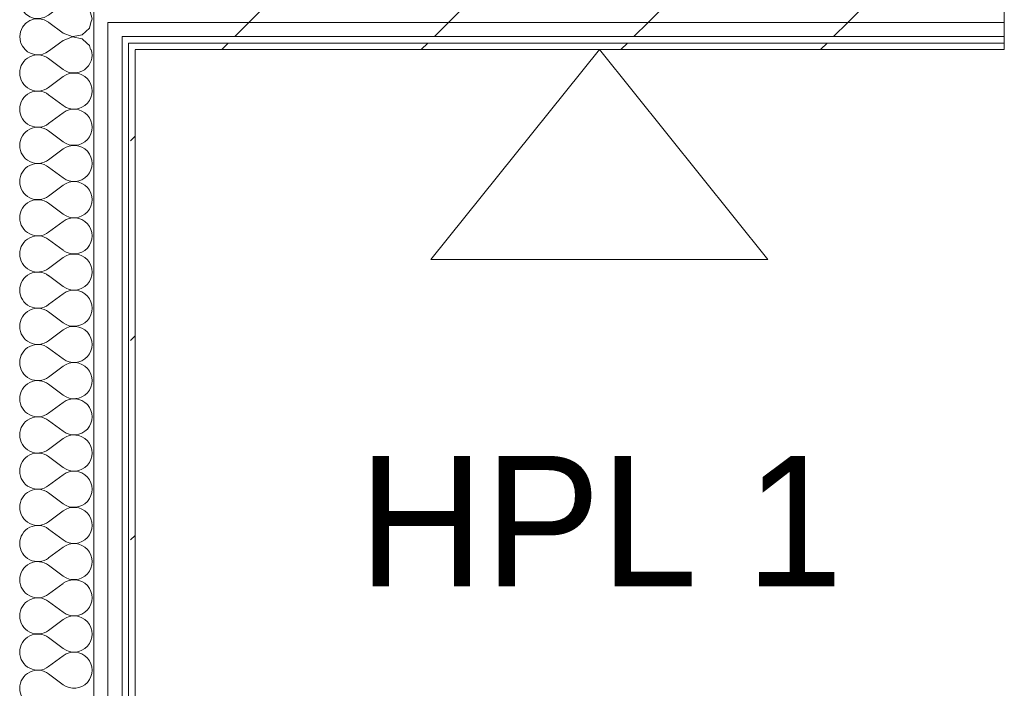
# Model space of a CAD drawing. Header units: millimetres. Extents: x -30280 to 22128, y -17757 to 4746.
# Tile 57 of 171: x -16097 to -15190, y 967 to 1582. Entities that reach past the tile are written whole.
import ezdxf

# ---------------------------------------------------------------- set-up
doc = ezdxf.new("R2010")
doc.units = ezdxf.units.MM
doc.header["$MEASUREMENT"] = 0
doc.linetypes.add('Wipeout_Contour', pattern=[1000, 0, -1000])
doc.layers.add('Nuevo_01_2D_Acabats_Pluma_Nº__20', color=1, linetype='Continuous', lineweight=5)
doc.layers.add('Nuevo_08_E_Envans secs_Pluma_Nº__1', color=7, linetype='Continuous', lineweight=5)
doc.layers.add('Nuevo_08_E_Envans secs', color=7, linetype='Continuous')
for name, color, linetype, lineweight, true_color in [('Nuevo_08_E_Envans secs_Pluma_Nº__102', 7, 'Continuous', 5, 0xcccccc), ('Nuevo_08_E_Envans secs_Pluma_Nº__171', 171, 'Continuous', 13, 0xaaaaff), ('Nuevo_08_E_Envans secs_Pluma_Nº__177', 7, 'Continuous', 15, 0xf7e046)]:
    doc.layers.add(name, color=color, linetype=linetype, lineweight=lineweight, true_color=true_color)
doc.styles.add('Estilo_Generado_1', font='txt')
pattern_1 = [(45, (0, 0), (-183.8478, 183.8478), [195, -65]), (45, (7e-14, 183.85), (-183.8478, 183.8478), [195, -65])]

# ---------------------------------------------------------------- blocks, each defined once
blk = doc.blocks.new('*X189')
at = {"layer": 'Nuevo_08_E_Envans secs_Pluma_Nº__102', "color": 254, "linetype": 'Continuous', "lineweight": 5, "true_color": 0xcccccc}
for p, q in [((-16095.58, 1560.85), (-16094.28, 1557.9)), ((-16060.07, 1560.85), (-16068.07, 1554.85)), ((-16032.59, 1558.76), (-16034.88, 1560.85)), ((-16094.28, 1557.9), (-16091.75, 1554.85)), ((-16031.48, 1554.85), (-16032.59, 1558.76))]:
    blk.add_line(p, q, dxfattribs=at)
blk = doc.blocks.new('*X190')
at = {"layer": 'Nuevo_08_E_Envans secs_Pluma_Nº__102', "color": 254, "linetype": 'Continuous', "lineweight": 5, "true_color": 0xcccccc}
for p, q in [((-16096.74, 1566.85), (-16096.76, 1566.67)), ((-16096.76, 1566.67), (-16096.13, 1562.11)), ((-16096.13, 1562.11), (-16095.58, 1560.85)), ((-16056.76, 1563.33), (-16060.07, 1560.85)), ((-16048.26, 1566.6), (-16056.76, 1563.33)), ((-16048.57, 1566.85), (-16048.26, 1566.73)), ((-16048.26, 1566.73), (-16047.63, 1566.85)), ((-16039.31, 1564.91), (-16048.26, 1566.6)), ((-16034.88, 1560.85), (-16039.31, 1564.91))]:
    blk.add_line(p, q, dxfattribs=at)
blk = doc.blocks.new('*X191')
at = {"layer": 'Nuevo_08_E_Envans secs_Pluma_Nº__102', "color": 254, "linetype": 'Continuous', "lineweight": 5, "true_color": 0xcccccc}
for p, q in [((-16091.34, 1578.97), (-16094.28, 1575.43)), ((-16090.06, 1579.85), (-16091.34, 1578.97)), ((-16056.76, 1570), (-16069.9, 1579.85)), ((-16032.59, 1574.57), (-16031.09, 1579.85)), ((-16096.13, 1571.22), (-16096.74, 1566.85)), ((-16094.28, 1575.43), (-16096.13, 1571.22)), ((-16056.76, 1570), (-16048.57, 1566.85)), ((-16039.31, 1568.43), (-16032.59, 1574.57)), ((-16047.63, 1566.85), (-16039.31, 1568.43))]:
    blk.add_line(p, q, dxfattribs=at)
blk = doc.blocks.new('*X192')
at = {"layer": 'Nuevo_08_E_Envans secs_Pluma_Nº__102', "color": 254, "linetype": 'Continuous', "lineweight": 5, "true_color": 0xcccccc}
for p, q in [((-16094.99, 1592.85), (-16094.28, 1591.24)), ((-16094.28, 1591.24), (-16091.34, 1587.7)), ((-16091.34, 1587.7), (-16087.55, 1585.09)), ((-16061.85, 1592.85), (-16070.1, 1586.67)), ((-16032.59, 1592.1), (-16033.42, 1592.85)), ((-16030.1, 1583.33), (-16032.59, 1592.1)), ((-16087.55, 1581.57), (-16090.06, 1579.85)), ((-16087.55, 1585.09), (-16083.19, 1583.62)), ((-16083.19, 1583.04), (-16087.55, 1581.57)), ((-16083.19, 1583.62), (-16078.6, 1583.4)), ((-16078.6, 1583.27), (-16083.19, 1583.04)), ((-16078.6, 1583.4), (-16074.12, 1584.44)), ((-16074.12, 1582.23), (-16078.6, 1583.27)), ((-16074.12, 1584.44), (-16070.1, 1586.67)), ((-16070.1, 1580), (-16074.12, 1582.23)), ((-16069.9, 1579.85), (-16070.1, 1580)), ((-16031.09, 1579.85), (-16030.1, 1583.33))]:
    blk.add_line(p, q, dxfattribs=at)
blk = doc.blocks.new('*X194')
at = {"layer": 'Nuevo_08_E_Envans secs_Pluma_Nº__102', "color": 254, "linetype": 'Continuous', "lineweight": 5, "true_color": 0xcccccc}
for p, q in [((-16068.07, 1554.85), (-16070.1, 1553.33)), ((-16056.76, 1536.67), (-16070.1, 1546.67)), ((-16056.76, 1530), (-16070.1, 1520)), ((-16056.76, 1503.33), (-16070.1, 1513.33)), ((-16056.76, 1496.67), (-16070.1, 1486.67)), ((-16056.76, 1470), (-16070.1, 1480)), ((-16056.76, 1463.33), (-16070.1, 1453.33)), ((-16056.76, 1436.67), (-16070.1, 1446.67)), ((-16056.76, 1430), (-16070.1, 1420)), ((-16056.76, 1403.33), (-16070.1, 1413.33)), ((-16056.76, 1396.67), (-16070.1, 1386.67)), ((-16056.76, 1370), (-16070.1, 1380)), ((-16056.76, 1363.33), (-16070.1, 1353.33)), ((-16056.76, 1336.67), (-16070.1, 1346.67)), ((-16056.76, 1330), (-16070.1, 1320)), ((-16056.76, 1303.33), (-16070.1, 1313.33)), ((-16056.76, 1296.67), (-16070.1, 1286.67)), ((-16056.76, 1270), (-16070.1, 1280)), ((-16056.76, 1263.33), (-16070.1, 1253.33)), ((-16056.76, 1236.67), (-16070.1, 1246.67)), ((-16056.76, 1230), (-16070.1, 1220)), ((-16056.76, 1203.33), (-16070.1, 1213.33)), ((-16056.76, 1196.67), (-16070.1, 1186.67)), ((-16056.76, 1170), (-16070.1, 1180)), ((-16056.76, 1163.33), (-16070.1, 1153.33)), ((-16056.76, 1136.67), (-16070.1, 1146.67)), ((-16056.76, 1130), (-16070.1, 1120)), ((-16056.76, 1103.33), (-16070.1, 1113.33)), ((-16056.76, 1096.67), (-16070.1, 1086.67)), ((-16056.76, 1070), (-16070.1, 1080)), ((-16056.76, 1063.33), (-16070.1, 1053.33)), ((-16056.76, 1036.67), (-16070.1, 1046.67)), ((-16056.76, 1030), (-16070.1, 1020)), ((-16056.76, 1003.33), (-16070.1, 1013.33)), ((-16056.76, 996.67), (-16070.1, 986.67)), ((-16056.76, 970), (-16070.1, 980))]:
    blk.add_line(p, q, dxfattribs=at)
for centre, start, end in [((-16080.1, 1566.67), 225.13872, 306.8699), ((-16046.76, 1550), 233.1301, 16.92882), ((-16080.1, 1533.33), 53.1301, 180), ((-16080.1, 1533.33), 180, 306.8699), ((-16046.76, 1516.67), 233.1301, 126.8699), ((-16080.1, 1500), 53.1301, 180), ((-16080.1, 1500), 180, 306.8699), ((-16046.76, 1483.33), 233.1301, 126.8699), ((-16080.1, 1466.67), 53.1301, 180), ((-16080.1, 1466.67), 180, 306.8699), ((-16046.76, 1450), 233.1301, 126.8699), ((-16080.1, 1433.33), 53.1301, 180), ((-16080.1, 1433.33), 180, 306.8699), ((-16046.76, 1416.67), 233.1301, 126.8699), ((-16080.1, 1400), 53.1301, 180), ((-16080.1, 1400), 180, 306.8699), ((-16046.76, 1383.33), 233.1301, 126.8699), ((-16080.1, 1366.67), 53.1301, 180), ((-16080.1, 1366.67), 180, 306.8699), ((-16046.76, 1350), 233.1301, 126.8699), ((-16080.1, 1333.33), 53.1301, 180), ((-16080.1, 1333.33), 180, 306.8699), ((-16046.76, 1316.67), 233.1301, 126.8699), ((-16080.1, 1300), 53.1301, 180), ((-16080.1, 1300), 180, 306.8699), ((-16046.76, 1283.33), 233.1301, 126.8699), ((-16080.1, 1266.67), 53.1301, 180), ((-16080.1, 1266.67), 180, 306.8699), ((-16046.76, 1250), 233.1301, 126.8699), ((-16080.1, 1233.33), 53.1301, 180), ((-16080.1, 1233.33), 180, 306.8699), ((-16046.76, 1216.67), 233.1301, 126.8699), ((-16080.1, 1200), 53.1301, 180), ((-16080.1, 1200), 180, 306.8699), ((-16046.76, 1183.33), 233.1301, 126.8699), ((-16080.1, 1166.67), 53.1301, 180), ((-16080.1, 1166.67), 180, 306.8699), ((-16046.76, 1150), 233.1301, 126.8699), ((-16080.1, 1133.33), 53.1301, 180), ((-16080.1, 1133.33), 180, 306.8699), ((-16046.76, 1116.67), 233.1301, 126.8699), ((-16080.1, 1100), 53.1301, 180), ((-16080.1, 1100), 180, 306.8699), ((-16046.76, 1083.33), 233.1301, 126.8699), ((-16080.1, 1066.67), 53.1301, 180), ((-16080.1, 1066.67), 180, 306.8699), ((-16046.76, 1050), 233.1301, 126.8699), ((-16080.1, 1033.33), 53.1301, 180), ((-16080.1, 1033.33), 180, 306.8699), ((-16046.76, 1016.67), 233.1301, 126.8699), ((-16080.1, 1000), 53.1301, 180), ((-16080.1, 1000), 180, 306.8699), ((-16046.76, 983.33), 233.1301, 126.8699), ((-16080.1, 966.67), 53.1301, 180), ((-16080.1, 966.67), 180, 306.8699)]:
    blk.add_arc(centre, 16.67, start, end, dxfattribs=at)
blk = doc.blocks.new('Muro_71_1', base_point=(-16136.43, -1128.98))
at = {"layer": 'Nuevo_08_E_Envans secs', "color": 7, "lineweight": 20}
for name in ['*X190', '*X189']:
    blk.add_blockref(name, (0, 0), dxfattribs=at)
at = {"color": 254, "linetype": 'Wipeout_Contour', "lineweight": 0, "ltscale": 64204.127583}
blk.add_wipeout([(-15990.43, -1128.98), (-15990.43, 1554.85), (-15996.43, 1554.85), (-15996.43, -1128.98)], dxfattribs=at).dxf.layer = 'Nuevo_08_E_Envans secs'
at = {"layer": 'Nuevo_08_E_Envans secs_Pluma_Nº__171', "linetype": 'Continuous', "lineweight": 13, "true_color": 0xaaaaff}
h = blk.add_hatch(dxfattribs=at)
h.set_pattern_fill('Panellat_HPL_0001', color=161, style=0, pattern_type=2)
h.set_pattern_definition(pattern_1)
h.paths.add_polyline_path([(-15990.43, -1128.98), (-15990.43, 1554.85), (-15996.43, 1554.85), (-15996.43, -1128.98)])
at = {"layer": 'Nuevo_08_E_Envans secs_Pluma_Nº__1', "color": 7, "linetype": 'Continuous', "lineweight": 5}
for p, q in [((-15996.43, 1554.85), (-15996.43, 1560.85)), ((-15996.43, -1134.98), (-15996.43, 1554.85))]:
    blk.add_line(p, q, dxfattribs=at)
at = {"layer": 'Nuevo_08_E_Envans secs_Pluma_Nº__1', "color": 7, "linetype": 'Continuous', "lineweight": 5, "flags": 128}
blk.add_lwpolyline([(-15990.43, -1128.98), (-15990.43, 1554.85)], dxfattribs=at)
at = {"color": 254, "linetype": 'Wipeout_Contour', "lineweight": 0, "ltscale": 64389.962074}
blk.add_wipeout([(-16015.43, 1560.85), (-16028.43, 1560.85), (-16028.43, 1554.85), (-16015.43, 1554.85)], dxfattribs=at).dxf.layer = 'Nuevo_08_E_Envans secs'
at = {"layer": 'Nuevo_08_E_Envans secs_Pluma_Nº__177', "linetype": 'Continuous', "lineweight": 15, "true_color": 0xf7e046}
h = blk.add_hatch(dxfattribs=at)
h.set_pattern_fill('Panellat_HPL_0001', color=53, style=0, pattern_type=2)
h.set_pattern_definition(pattern_1)
h.paths.add_polyline_path([(-16015.43, 1560.85), (-16028.43, 1560.85), (-16028.43, 1554.85), (-16015.43, 1554.85)])
at = {"color": 254, "linetype": 'Wipeout_Contour', "lineweight": 0, "ltscale": 64338.206351}
blk.add_wipeout([(-16002.43, 1560.85), (-16015.43, 1560.85), (-16015.43, 1554.85), (-16002.43, 1554.85)], dxfattribs=at).dxf.layer = 'Nuevo_08_E_Envans secs'
at = {"layer": 'Nuevo_08_E_Envans secs_Pluma_Nº__177', "linetype": 'Continuous', "lineweight": 15, "true_color": 0xf7e046}
h = blk.add_hatch(dxfattribs=at)
h.set_pattern_fill('Panellat_HPL_0001', color=53, style=0, pattern_type=2)
h.set_pattern_definition(pattern_1)
h.paths.add_polyline_path([(-16002.43, 1560.85), (-16015.43, 1560.85), (-16015.43, 1554.85), (-16002.43, 1554.85)])
at = {"color": 254, "linetype": 'Wipeout_Contour', "lineweight": 0, "ltscale": 64392.289132}
blk.add_wipeout([(-16015.43, 1566.85), (-16028.43, 1566.85), (-16028.43, 1560.85), (-16015.43, 1560.85)], dxfattribs=at).dxf.layer = 'Nuevo_08_E_Envans secs'
at = {"color": 254, "linetype": 'Wipeout_Contour', "lineweight": 0, "ltscale": 64267.602615}
blk.add_wipeout([(-16002.43, -1140.98), (-16002.43, 1554.85), (-16015.43, 1554.85), (-16015.43, -1140.98)], dxfattribs=at).dxf.layer = 'Nuevo_08_E_Envans secs'
at = {"layer": 'Nuevo_08_E_Envans secs_Pluma_Nº__177', "linetype": 'Continuous', "lineweight": 15, "true_color": 0xf7e046}
h = blk.add_hatch(dxfattribs=at)
h.set_pattern_fill('Panellat_HPL_0001', color=53, style=0, pattern_type=2)
h.set_pattern_definition(pattern_1)
h.paths.add_polyline_path([(-16015.43, 1566.85), (-16028.43, 1566.85), (-16028.43, 1560.85), (-16015.43, 1560.85)])
h = blk.add_hatch(dxfattribs=at)
h.set_pattern_fill('Panellat_HPL_0001', color=53, style=0, pattern_type=2)
h.set_pattern_definition(pattern_1)
h.paths.add_polyline_path([(-16002.43, -1140.98), (-16002.43, 1554.85), (-16015.43, 1554.85), (-16015.43, -1140.98)])
at = {"layer": 'Nuevo_08_E_Envans secs_Pluma_Nº__1', "color": 7, "linetype": 'Continuous', "lineweight": 5}
blk.add_line((-16002.43, -1140.98), (-16002.43, 1554.85), dxfattribs=at)
at = {"layer": 'Nuevo_08_E_Envans secs', "color": 7, "lineweight": 20}
blk.add_blockref('*X191', (0, 0), dxfattribs=at)
at = {"color": 254, "linetype": 'Wipeout_Contour', "lineweight": 0, "ltscale": 64340.535281}
blk.add_wipeout([(-16002.43, 1566.85), (-16015.43, 1566.85), (-16015.43, 1560.85), (-16002.43, 1560.85)], dxfattribs=at).dxf.layer = 'Nuevo_08_E_Envans secs'
at = {"color": 254, "linetype": 'Wipeout_Contour', "lineweight": 0, "ltscale": 64321.27249}
blk.add_wipeout([(-16015.43, -1153.98), (-16015.43, 1554.85), (-16028.43, 1554.85), (-16028.43, -1153.98)], dxfattribs=at).dxf.layer = 'Nuevo_08_E_Envans secs'
at = {"layer": 'Nuevo_08_E_Envans secs_Pluma_Nº__177', "linetype": 'Continuous', "lineweight": 15, "true_color": 0xf7e046}
h = blk.add_hatch(dxfattribs=at)
h.set_pattern_fill('Panellat_HPL_0001', color=53, style=0, pattern_type=2)
h.set_pattern_definition(pattern_1)
h.paths.add_polyline_path([(-16002.43, 1566.85), (-16015.43, 1566.85), (-16015.43, 1560.85), (-16002.43, 1560.85)])
h = blk.add_hatch(dxfattribs=at)
h.set_pattern_fill('Panellat_HPL_0001', color=53, style=0, pattern_type=2)
h.set_pattern_definition(pattern_1)
h.paths.add_polyline_path([(-16015.43, -1153.98), (-16015.43, 1554.85), (-16028.43, 1554.85), (-16028.43, -1153.98)])
at = {"layer": 'Nuevo_08_E_Envans secs_Pluma_Nº__1', "color": 7, "linetype": 'Continuous', "lineweight": 5}
for p, q in [((-16028.43, 1554.85), (-16028.43, 1560.85)), ((-16015.43, 1554.85), (-16015.43, 1560.85)), ((-16002.43, 1560.85), (-16002.43, 1566.85)), ((-16002.43, 1554.85), (-16002.43, 1560.85)), ((-16028.43, -1153.98), (-16028.43, 1554.85)), ((-16015.43, -1153.98), (-16015.43, 1554.85))]:
    blk.add_line(p, q, dxfattribs=at)
at = {"layer": 'Nuevo_08_E_Envans secs', "color": 7, "lineweight": 20}
blk.add_blockref('*X194', (0, 0), dxfattribs=at)
at = {"color": 254, "linetype": 'Wipeout_Contour', "lineweight": 0, "ltscale": 64395.995897}
blk.add_wipeout([(-16015.43, 1579.85), (-16028.43, 1579.85), (-16028.43, 1566.85), (-16015.43, 1566.85)], dxfattribs=at).dxf.layer = 'Nuevo_08_E_Envans secs'
at = {"layer": 'Nuevo_08_E_Envans secs_Pluma_Nº__177', "linetype": 'Continuous', "lineweight": 15, "true_color": 0xf7e046}
h = blk.add_hatch(dxfattribs=at)
h.set_pattern_fill('Panellat_HPL_0001', color=53, style=0, pattern_type=2)
h.set_pattern_definition(pattern_1)
h.paths.add_polyline_path([(-16015.43, 1579.85), (-16028.43, 1579.85), (-16028.43, 1566.85), (-16015.43, 1566.85)])
at = {"layer": 'Nuevo_08_E_Envans secs_Pluma_Nº__1', "color": 7, "linetype": 'Continuous', "lineweight": 5}
for p, q in [((-16028.43, 1579.85), (-16028.43, 1592.85)), ((-16028.43, 1566.85), (-16028.43, 1579.85)), ((-16015.43, 1566.85), (-16015.43, 1579.85)), ((-16028.43, 1560.85), (-16028.43, 1566.85)), ((-16015.43, 1560.85), (-16015.43, 1566.85))]:
    blk.add_line(p, q, dxfattribs=at)
at = {"layer": 'Nuevo_08_E_Envans secs', "color": 7, "lineweight": 20}
blk.add_blockref('*X192', (0, 0), dxfattribs=at)
blk = doc.blocks.new('Muro_135_1', base_point=(-15189.88, 1554.85))
at = {"color": 254, "linetype": 'Wipeout_Contour', "lineweight": 0, "ltscale": 64344.245027}
blk.add_wipeout([(-16002.43, 1579.85), (-16015.43, 1579.85), (-16015.43, 1566.85), (-16002.43, 1566.85)], dxfattribs=at).dxf.layer = 'Nuevo_08_E_Envans secs'
at = {"color": 254, "linetype": 'Wipeout_Contour', "lineweight": 0, "ltscale": 64276.498038}
blk.add_wipeout([(-15990.43, 1560.85), (-15996.43, 1560.85), (-15996.43, 1554.85), (-15990.43, 1554.85)], dxfattribs=at).dxf.layer = 'Nuevo_08_E_Envans secs'
at = {"layer": 'Nuevo_08_E_Envans secs_Pluma_Nº__171', "linetype": 'Continuous', "lineweight": 13, "true_color": 0xaaaaff}
h = blk.add_hatch(dxfattribs=at)
h.set_pattern_fill('Panellat_HPL_0001', color=161, style=0, pattern_type=2)
h.set_pattern_definition(pattern_1)
h.paths.add_polyline_path([(-15990.43, 1560.85), (-15996.43, 1560.85), (-15996.43, 1554.85), (-15990.43, 1554.85)])
at = {"layer": 'Nuevo_08_E_Envans secs_Pluma_Nº__177', "linetype": 'Continuous', "lineweight": 15, "true_color": 0xf7e046}
h = blk.add_hatch(dxfattribs=at)
h.set_pattern_fill('Panellat_HPL_0001', color=53, style=0, pattern_type=2)
h.set_pattern_definition(pattern_1)
h.paths.add_polyline_path([(-16002.43, 1579.85), (-16015.43, 1579.85), (-16015.43, 1566.85), (-16002.43, 1566.85)])
at = {"layer": 'Nuevo_08_E_Envans secs_Pluma_Nº__1', "color": 7, "linetype": 'Continuous', "lineweight": 5}
blk.add_line((-15996.43, 1554.85), (-15996.43, 1560.85), dxfattribs=at)
at = {"color": 254, "linetype": 'Wipeout_Contour', "lineweight": 0, "ltscale": 64401.098644}
blk.add_wipeout([(-16015.43, 1592.85), (-16028.43, 1592.85), (-16028.43, 1579.85), (-16015.43, 1579.85)], dxfattribs=at).dxf.layer = 'Nuevo_08_E_Envans secs'
at = {"color": 254, "linetype": 'Wipeout_Contour', "lineweight": 0, "ltscale": 62701.487283}
blk.add_wipeout([(-16002.43, 1566.85), (-15189.88, 1566.85), (-15189.88, 1579.85), (-16002.43, 1579.85)], dxfattribs=at).dxf.layer = 'Nuevo_08_E_Envans secs'
at = {"color": 254, "linetype": 'Wipeout_Contour', "lineweight": 0, "ltscale": 62671.399145}
blk.add_wipeout([(-15990.43, 1554.85), (-15189.88, 1554.85), (-15189.88, 1560.85), (-15990.43, 1560.85)], dxfattribs=at).dxf.layer = 'Nuevo_08_E_Envans secs'
at = {"layer": 'Nuevo_08_E_Envans secs_Pluma_Nº__171', "linetype": 'Continuous', "lineweight": 13, "true_color": 0xaaaaff}
h = blk.add_hatch(dxfattribs=at)
h.set_pattern_fill('Panellat_HPL_0001', color=161, style=0, pattern_type=2)
h.set_pattern_definition(pattern_1)
h.paths.add_polyline_path([(-15990.43, 1554.85), (-15189.88, 1554.85), (-15189.88, 1560.85), (-15990.43, 1560.85)])
at = {"layer": 'Nuevo_08_E_Envans secs_Pluma_Nº__177', "linetype": 'Continuous', "lineweight": 15, "true_color": 0xf7e046}
h = blk.add_hatch(dxfattribs=at)
h.set_pattern_fill('Panellat_HPL_0001', color=53, style=0, pattern_type=2)
h.set_pattern_definition(pattern_1)
h.paths.add_polyline_path([(-16015.43, 1592.85), (-16028.43, 1592.85), (-16028.43, 1579.85), (-16015.43, 1579.85)])
h = blk.add_hatch(dxfattribs=at)
h.set_pattern_fill('Panellat_HPL_0001', color=53, style=0, pattern_type=2)
h.set_pattern_definition(pattern_1)
h.paths.add_polyline_path([(-16002.43, 1566.85), (-15189.88, 1566.85), (-15189.88, 1579.85), (-16002.43, 1579.85)])
at = {"layer": 'Nuevo_08_E_Envans secs_Pluma_Nº__1', "color": 7, "linetype": 'Continuous', "lineweight": 5}
for p, q in [((-16028.43, 1579.85), (-16028.43, 1592.85)), ((-16002.43, 1560.85), (-16002.43, 1566.85)), ((-16002.43, 1566.85), (-15189.88, 1566.85)), ((-15996.43, 1560.85), (-15189.88, 1560.85))]:
    blk.add_line(p, q, dxfattribs=at)
at = {"layer": 'Nuevo_08_E_Envans secs_Pluma_Nº__1', "color": 7, "linetype": 'Continuous', "lineweight": 5, "flags": 128}
for points in [[(-15189.88, 1560.85), (-15189.88, 1566.85)], [(-15189.88, 1554.85), (-15189.88, 1560.85)], [(-15990.43, 1554.85), (-15189.88, 1554.85)]]:
    blk.add_lwpolyline(points, dxfattribs=at)
at = {"color": 254, "linetype": 'Wipeout_Contour', "lineweight": 0, "ltscale": 62732.604808}
blk.add_wipeout([(-16015.43, 1579.85), (-15189.88, 1579.85), (-15189.88, 1592.85), (-16015.43, 1592.85)], dxfattribs=at).dxf.layer = 'Nuevo_08_E_Envans secs'
at = {"layer": 'Nuevo_08_E_Envans secs_Pluma_Nº__177', "linetype": 'Continuous', "lineweight": 15, "true_color": 0xf7e046}
h = blk.add_hatch(dxfattribs=at)
h.set_pattern_fill('Panellat_HPL_0001', color=53, style=0, pattern_type=2)
h.set_pattern_definition(pattern_1)
h.paths.add_polyline_path([(-16015.43, 1579.85), (-15189.88, 1579.85), (-15189.88, 1592.85), (-16015.43, 1592.85)])
at = {"layer": 'Nuevo_08_E_Envans secs_Pluma_Nº__1', "color": 7, "linetype": 'Continuous', "lineweight": 5}
for p, q in [((-16015.43, 1566.85), (-16015.43, 1579.85)), ((-16015.43, 1579.85), (-15189.88, 1579.85))]:
    blk.add_line(p, q, dxfattribs=at)
at = {"layer": 'Nuevo_08_E_Envans secs_Pluma_Nº__1', "color": 7, "linetype": 'Continuous', "lineweight": 5, "flags": 128}
for points in [[(-15189.88, 1579.85), (-15189.88, 1592.85)], [(-15189.88, 1566.85), (-15189.88, 1579.85)]]:
    blk.add_lwpolyline(points, dxfattribs=at)

msp = doc.modelspace()

# ---------------------------------------------------------------- linework, layer by layer
at = {"layer": 'Nuevo_01_2D_Acabats_Pluma_Nº__20', "color": 1, "linetype": 'Continuous', "lineweight": 5, "flags": 128}
msp.add_lwpolyline([(-15717.93, 1361.64), (-15407.67, 1361.64), (-15562.8, 1554.85)], close=True, dxfattribs=at)

# ---------------------------------------------------------------- block references
at = {"layer": 'Nuevo_08_E_Envans secs', "color": 7, "lineweight": 20}
msp.add_blockref('Muro_71_1', (-16136.43, -1128.98), dxfattribs=at)

# ---------------------------------------------------------------- texts
at = {"layer": 'Nuevo_01_2D_Acabats_Pluma_Nº__20', "color": 1, "linetype": 'Continuous', "lineweight": 5, "insert": (-15561.73, 1060.67), "char_height": 120, "attachment_point": 8, "style": 'Estilo_Generado_1'}
msp.add_mtext('\\A1;{\\pqc;\\fCentury Gothic|b0|i0|c0|p0;\\W1.000000;HPL 1}', dxfattribs=at)

# ---------------------------------------------------------------- next in the draw order: block references
at = {"layer": 'Nuevo_08_E_Envans secs', "color": 7, "lineweight": 20}
msp.add_blockref('Muro_135_1', (-15189.88, 1554.85), dxfattribs=at)

doc.saveas('drawing.dxf')
